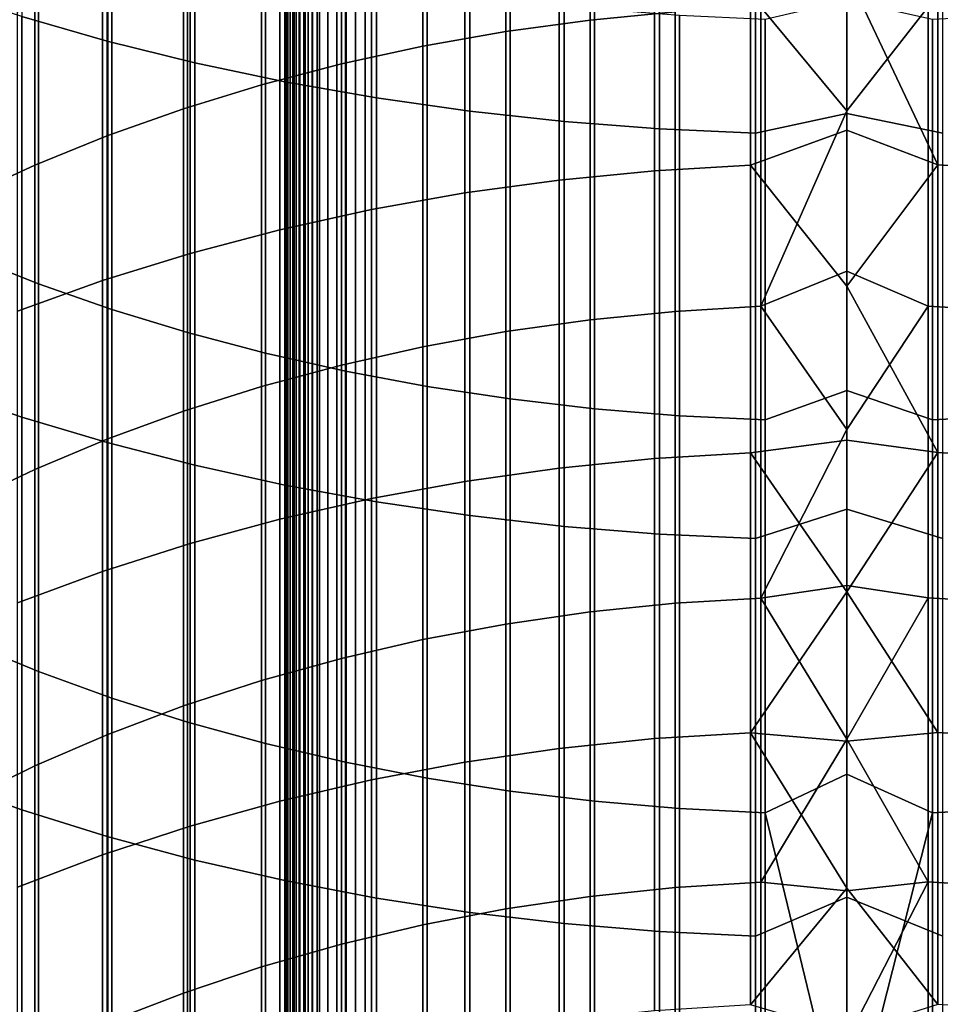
# Model space of a CAD drawing. Header units: metres. Extents: x -28 to 70, y -218 to 28.
# Tile 113 of 256: x -5.15 to 0.58, y -165.86 to -159.72. Entities that reach past the tile are written whole.
import ezdxf

# ---------------------------------------------------------------- set-up
doc = ezdxf.new("R2010")
doc.units = ezdxf.units.M
doc.layers.add('solid_10_261_432_XXX', color=7, linetype='CONTINUOUS')

msp = doc.modelspace()

# ---------------------------------------------------------------- linework, layer by layer
at = {"layer": 'solid_10_261_432_XXX'}
for points in [[(-3.5, -180.294357, 235.300003), (-3.5, -17.029387, 235.300003), (-3.5, -17.029387, 226), (-3.5, -180.294357, 226)], [(-3.496434, -180.294357, 225.940384), (-3.5, -180.294357, 226), (-3.5, -17.029387, 226), (-3.496354, -17.029387, 225.939728)], [(-3.497964, -17.029387, 235.328461), (-3.5, -17.029387, 235.300003), (-3.5, -180.294357, 235.300003), (-3.497964, -180.294357, 235.328461)], [(-3.497964, -180.294357, 235.328461), (-3.49189, -180.294357, 235.356369), (-3.49189, -17.029387, 235.356369), (-3.497964, -17.029387, 235.328461)], [(-3.485615, -180.294357, 225.880936), (-3.496434, -180.294357, 225.940384), (-3.496354, -17.029387, 225.939728), (-3.485615, -17.029387, 225.880936)], [(-3.49189, -180.294357, 235.356369), (-3.481903, -180.294357, 235.383133), (-3.481903, -17.029387, 235.383133), (-3.49189, -17.029387, 235.356369)], [(-3.467701, -180.294357, 225.823212), (-3.485615, -180.294357, 225.880936), (-3.485615, -17.029387, 225.880936), (-3.467701, -17.029387, 225.823212)], [(-3.481903, -180.294357, 235.383133), (-3.468204, -180.294357, 235.408203), (-3.468204, -17.029387, 235.408203), (-3.481903, -17.029387, 235.383133)], [(-3.468204, -180.294357, 235.408203), (-3.451075, -180.294357, 235.431061), (-3.451075, -17.029387, 235.431061), (-3.468204, -17.029387, 235.408203)], [(-3.442952, -180.294357, 225.768066), (-3.467701, -180.294357, 225.823212), (-3.467701, -17.029387, 225.823212), (-3.442952, -17.029387, 225.768066)], [(-3.451075, -180.294357, 235.431061), (-3.430864, -180.294357, 235.451248), (-3.430864, -17.029387, 235.451248), (-3.451075, -17.029387, 235.431061)], [(-3.411732, -180.294357, 225.716309), (-3.442952, -180.294357, 225.768066), (-3.442952, -17.029387, 225.768066), (-3.411732, -17.029387, 225.716309)], [(-3.430864, -180.294357, 235.451248), (-3.407984, -180.294357, 235.468338), (-3.407984, -17.029387, 235.468338), (-3.430864, -17.029387, 235.451248)], [(-3.374496, -180.294357, 225.668716), (-3.411732, -180.294357, 225.716309), (-3.411732, -17.029387, 225.716309), (-3.374496, -17.029387, 225.668716)], [(-3.407984, -180.294357, 235.468338), (-3.382901, -180.294357, 235.48201), (-3.382901, -17.029387, 235.48201), (-3.407984, -17.029387, 235.468338)], [(-3.382901, -180.294357, 235.48201), (-3.356127, -180.294357, 235.491959), (-3.356127, -17.029387, 235.491959), (-3.382901, -17.029387, 235.48201)], [(-3.331787, -180.294357, 225.625946), (-3.374496, -180.294357, 225.668716), (-3.374496, -17.029387, 225.668716), (-3.331787, -17.029387, 225.625946)], [(-3.356127, -180.294357, 235.491959), (-3.328208, -180.294357, 235.498001), (-3.328208, -17.029387, 235.498001), (-3.356127, -17.029387, 235.491959)], [(-3.284231, -180.294357, 225.588638), (-3.331787, -180.294357, 225.625946), (-3.331787, -17.029387, 225.625946), (-3.284231, -17.029387, 225.588638)], [(-3.328208, -180.294357, 235.498001), (-3.3, -180.294357, 235.5), (-3.3, -17.029387, 235.5), (-3.328208, -17.029387, 235.498001)], [(-3.3, -17.029387, 235.5), (-3.3, -180.294357, 235.5), (3.3, -180.294357, 235.5), (3.3, -17.029387, 235.5)], [(-3.232522, -180.294357, 225.557358), (-3.284231, -180.294357, 225.588638), (-3.284231, -17.029387, 225.588638), (-3.232522, -17.029387, 225.557358)], [(-3.177415, -180.294357, 225.532532), (-3.232522, -180.294357, 225.557358), (-3.232522, -17.029387, 225.557358), (-3.177415, -17.029387, 225.532532)], [(-3.119716, -180.294357, 225.514542), (-3.177415, -180.294357, 225.532532), (-3.177415, -17.029387, 225.532532), (-3.119716, -17.029387, 225.514542)], [(-3.060268, -180.294357, 225.503647), (-3.119716, -180.294357, 225.514542), (-3.119716, -17.029387, 225.514542), (-3.060268, -17.029387, 225.503647)], [(-3.060268, -17.029387, 225.503647), (-3, -17.029387, 225.5), (-3, -180.294357, 225.5), (-3.060268, -180.294357, 225.503647)], [(3, -17.029387, 225.5), (3, -180.294357, 225.5), (-3, -180.294357, 225.5), (-3, -17.029387, 225.5)], [(-5.139678, -157.162079, 478.792175), (-5.139678, -159.702713, 477.181793), (-4.608047, -159.855179, 477.415161), (-4.608047, -157.30806, 479.029663)], [(-4.608047, -157.30806, 479.029663), (-4.608047, -159.855179, 477.415161), (-4.061356, -159.990768, 477.622711), (-4.061356, -157.437881, 479.240845)], [(-4.061356, -157.437881, 479.240845), (-4.061356, -159.990768, 477.622711), (-3.501391, -160.109055, 477.803772), (-3.501391, -157.551132, 479.425079)], [(-3.501391, -157.551132, 479.425079), (-3.501391, -160.109055, 477.803772), (-2.929983, -160.209656, 477.957733), (-2.929983, -157.647446, 479.581787)], [(-2.929983, -157.647446, 479.581787), (-2.929983, -160.209656, 477.957733), (-2.348998, -160.292221, 478.084106), (-2.348998, -157.726501, 479.710388)], [(-2.348998, -157.726501, 479.710388), (-2.348998, -160.292221, 478.084106), (-1.760336, -160.356491, 478.182495), (-1.760336, -157.788025, 479.810486)], [(-1.598617, -157.812683, 455.998077), (-1.598617, -159.725006, 454.378418), (-1.068586, -159.673981, 454.319824), (-1.068586, -157.763306, 455.93811)], [(-2.123228, -157.881607, 456.081757), (-2.123228, -159.796188, 454.460175), (-1.598617, -159.725006, 454.378418), (-1.598617, -157.812683, 455.998077)], [(-1.760336, -157.788025, 479.810486), (-1.760336, -160.356491, 478.182495), (-1.16592, -160.402252, 478.252533), (-1.16592, -157.831848, 479.881775)], [(-1.16592, -157.831848, 479.881775), (-1.16592, -160.402252, 478.252533), (-0.567694, -160.429367, 478.294037), (-0.567694, -157.857819, 479.924011)], [(-0.567694, -160.429367, 478.294037), (0, -160.306976, 478.392212), (0, -157.799332, 479.977966), (-0.567694, -157.857819, 479.924011)], [(0, -157.799332, 479.977966), (0, -160.306976, 478.392212), (0.599433, -160.428406, 478.292572), (0.599433, -157.856888, 479.922516)], [(-2.640641, -157.969818, 456.188843), (-2.640641, -159.887314, 454.564789), (-2.123228, -159.796188, 454.460175), (-2.123228, -157.881607, 456.081757)], [(-3.1491, -158.077011, 456.319031), (-3.1491, -159.998062, 454.691956), (-2.640641, -159.887314, 454.564789), (-2.640641, -157.969818, 456.188843)], [(-3.646882, -158.20285, 456.471802), (-3.646882, -160.128067, 454.841248), (-3.1491, -159.998062, 454.691956), (-3.1491, -158.077011, 456.319031)], [(-4.1323, -158.346893, 456.646698), (-4.1323, -160.276871, 455.012115), (-3.646882, -160.128067, 454.841248), (-3.646882, -158.20285, 456.471802)], [(-4.603708, -158.508652, 456.843109), (-4.603708, -160.443985, 455.203979), (-4.1323, -160.276871, 455.012115), (-4.1323, -158.346893, 456.646698)], [(-5.059506, -158.687576, 457.060394), (-5.059506, -160.62883, 455.416229), (-4.603708, -160.443985, 455.203979), (-4.603708, -158.508652, 456.843109)], [(-5.498151, -158.883057, 457.29776), (-5.498151, -160.83078, 455.648132), (-5.059506, -160.62883, 455.416229), (-5.059506, -158.687576, 457.060394)], [(-5.036238, -158.905823, 475.962097), (-5.036238, -161.367828, 474.304749), (-5.475811, -161.193359, 474.053131), (-5.475811, -158.738373, 475.70578)], [(-1.197506, -158.824295, 453.344208), (-1.197506, -160.663101, 451.697693), (-1.791665, -160.720993, 451.76059), (-1.791665, -158.880432, 453.408661)], [(-0.599433, -158.790558, 453.30545), (-0.599433, -160.628296, 451.659882), (-1.197506, -160.663101, 451.697693), (-1.197506, -158.824295, 453.344208)], [(-0.599433, -160.628296, 451.659882), (-0.599433, -158.790558, 453.30545), (0, -159.425797, 452.72403), (0, -160.41098, 451.83609)], [(0.567694, -158.789398, 453.304138), (0.567694, -160.627106, 451.6586), (0, -159.425797, 452.72403)], [(1.16592, -158.821945, 453.341522), (1.16592, -160.660675, 451.695068), (0.567694, -160.627106, 451.6586), (0.567694, -158.789398, 453.304138)], [(-1.791665, -158.880432, 453.408661), (-1.791665, -160.720993, 451.76059), (-2.379969, -160.801788, 451.848358), (-2.379969, -158.958786, 453.498627)], [(-4.57959, -159.059021, 476.196564), (-4.57959, -161.527405, 474.534912), (-5.036238, -161.367828, 474.304749), (-5.036238, -158.905823, 475.962097)], [(-2.379969, -158.958786, 453.498627), (-2.379969, -160.801788, 451.848358), (-2.960494, -160.905228, 451.960693), (-2.960494, -159.059082, 453.6138)], [(-4.107415, -159.197403, 476.408386), (-4.107415, -161.671585, 474.742828), (-4.57959, -161.527405, 474.534912), (-4.57959, -159.059021, 476.196564)], [(-2.960494, -159.059082, 453.6138), (-2.960494, -160.905228, 451.960693), (-3.531343, -161.03096, 452.09729), (-3.531343, -159.181, 453.753784)], [(-3.531343, -159.181, 453.753784), (-3.531343, -161.03096, 452.09729), (-4.090651, -161.178574, 452.25766), (-4.090651, -159.324142, 453.918152)], [(-3.621314, -159.320526, 476.596832), (-3.621314, -161.79985, 474.927826), (-4.107415, -161.671585, 474.742828), (-4.107415, -159.197403, 476.408386)], [(0.507145, -159.642273, 454.283417), (0, -159.276245, 454.582031), (-0.534932, -159.643311, 454.284607), (0, -160.288971, 453.696106)], [(-4.090651, -159.324142, 453.918152), (-4.090651, -161.178574, 452.25766), (-4.636589, -161.347595, 452.441254), (-4.636589, -159.488052, 454.106354)], [(-3.122935, -159.427963, 476.761261), (-3.122935, -161.911774, 475.089233), (-3.621314, -161.79985, 474.927826), (-3.621314, -159.320526, 476.596832)], [(-2.613968, -159.519363, 476.901154), (-2.613968, -162.006989, 475.226562), (-3.122935, -161.911774, 475.089233), (-3.122935, -159.427963, 476.761261)], [(0.567694, -160.627106, 451.6586), (0, -160.41098, 451.83609), (0, -159.425797, 452.72403)], [(-4.636589, -159.488052, 454.106354), (-4.636589, -161.347595, 452.441254), (-5.167373, -161.537476, 452.647522), (-5.167373, -159.67218, 454.31778)], [(-5.65451, -159.53389, 476.923401), (-5.65451, -162.022125, 475.248383), (-5.139678, -162.198013, 475.502045), (-5.139678, -159.702713, 477.181793)], [(-2.096138, -159.594391, 477.015991), (-2.096138, -162.085159, 475.339294), (-2.613968, -162.006989, 475.226562), (-2.613968, -159.519363, 476.901154)], [(-1.571201, -159.652817, 477.105438), (-1.571201, -162.146027, 475.427063), (-2.096138, -162.085159, 475.339294), (-2.096138, -159.594391, 477.015991)], [(0, -159.597488, 477.302887), (0, -162.032669, 475.66983), (-0.507145, -162.215073, 475.526642), (-0.507145, -159.719086, 477.206879)], [(0.534932, -162.214172, 475.52536), (0, -162.032669, 475.66983), (0, -159.597488, 477.302887), (0.534932, -159.718231, 477.205536)], [(-1.598617, -159.725006, 454.378418), (-1.598617, -161.591949, 452.706696), (-1.068586, -161.539337, 452.649536), (-1.068586, -159.673981, 454.319824)], [(-1.040938, -159.694427, 477.169128), (-1.040938, -162.189377, 475.489594), (-1.571201, -162.146027, 475.427063), (-1.571201, -159.652817, 477.105438)], [(-1.068586, -159.673981, 454.319824), (-1.068586, -161.539337, 452.649536), (-0.534932, -161.507706, 452.615173), (-0.534932, -159.643311, 454.284607)], [(-0.534932, -159.643311, 454.284607), (-0.534932, -161.507706, 452.615173), (0, -160.288971, 453.696106)], [(0.507145, -161.506638, 452.614014), (0.507145, -159.642273, 454.283417), (0, -160.288971, 453.696106), (0, -161.288452, 452.795258)], [(0.507145, -159.642273, 454.283417), (0.507145, -161.506638, 452.614014), (1.040938, -161.537186, 452.647186), (1.040938, -159.67189, 454.317444)], [(-5.139678, -159.702713, 477.181793), (-5.139678, -162.198013, 475.502045), (-4.608047, -162.356842, 475.73111), (-4.608047, -159.855179, 477.415161)], [(-2.123228, -159.796188, 454.460175), (-2.123228, -161.665375, 452.786469), (-1.598617, -161.591949, 452.706696), (-1.598617, -159.725006, 454.378418)], [(-0.507145, -159.719086, 477.206879), (-0.507145, -162.215073, 475.526642), (-1.040938, -162.189377, 475.489594), (-1.040938, -159.694427, 477.169128)], [(1.068586, -159.692688, 477.166443), (1.068586, -162.187561, 475.486969), (0.534932, -162.214172, 475.52536), (0.534932, -159.718231, 477.205536)], [(-2.640641, -159.887314, 454.564789), (-2.640641, -161.759354, 452.88855), (-2.123228, -161.665375, 452.786469), (-2.123228, -159.796188, 454.460175)], [(-4.608047, -159.855179, 477.415161), (-4.608047, -162.356842, 475.73111), (-4.061356, -162.498108, 475.934845), (-4.061356, -159.990768, 477.622711)], [(-3.1491, -159.998062, 454.691956), (-3.1491, -161.873566, 453.012604), (-2.640641, -161.759354, 452.88855), (-2.640641, -159.887314, 454.564789)], [(-4.061356, -159.990768, 477.622711), (-4.061356, -162.498108, 475.934845), (-3.501391, -162.621338, 476.112549), (-3.501391, -160.109055, 477.803772)], [(-3.646882, -160.128067, 454.841248), (-3.646882, -162.007629, 453.158234), (-3.1491, -161.873566, 453.012604), (-3.1491, -159.998062, 454.691956)], [(-3.501391, -160.109055, 477.803772), (-3.501391, -162.621338, 476.112549), (-2.929983, -162.726135, 476.263702), (-2.929983, -160.209656, 477.957733)], [(-4.1323, -160.276871, 455.012115), (-4.1323, -162.161087, 453.324921), (-3.646882, -162.007629, 453.158234), (-3.646882, -160.128067, 454.841248)], [(-2.929983, -160.209656, 477.957733), (-2.929983, -162.726135, 476.263702), (-2.348998, -162.812149, 476.387756), (-2.348998, -160.292221, 478.084106)], [(-4.603708, -160.443985, 455.203979), (-4.603708, -162.333405, 453.512146), (-4.1323, -162.161087, 453.324921), (-4.1323, -160.276871, 455.012115)], [(-2.348998, -160.292221, 478.084106), (-2.348998, -162.812149, 476.387756), (-1.760336, -162.879105, 476.484314), (-1.760336, -160.356491, 478.182495)], [(-0.534932, -161.507706, 452.615173), (0, -161.288452, 452.795258), (0, -160.288971, 453.696106)], [(-1.760336, -160.356491, 478.182495), (-1.760336, -162.879105, 476.484314), (-1.16592, -162.926788, 476.553101), (-1.16592, -160.402252, 478.252533)], [(-0.567694, -162.955032, 476.593842), (0, -162.771149, 476.739716), (0, -160.306976, 478.392212), (-0.567694, -160.429367, 478.294037)], [(0, -160.306976, 478.392212), (0, -162.771149, 476.739716), (0.599433, -162.954025, 476.592377), (0.599433, -160.428406, 478.292572)], [(-1.16592, -160.402252, 478.252533), (-1.16592, -162.926788, 476.553101), (-0.567694, -162.955032, 476.593842), (-0.567694, -160.429367, 478.294037)], [(-0.599433, -160.628296, 451.659882), (0, -160.41098, 451.83609), (0.567694, -160.627106, 451.6586), (0, -161.382889, 450.933655)], [(-5.059506, -160.62883, 455.416229), (-5.059506, -162.524033, 453.719208), (-4.603708, -162.333405, 453.512146), (-4.603708, -160.443985, 455.203979)], [(-5.498151, -160.83078, 455.648132), (-5.498151, -162.7323, 453.945435), (-5.059506, -162.524033, 453.719208), (-5.059506, -160.62883, 455.416229)], [(-1.197506, -160.663101, 451.697693), (-1.197506, -162.455841, 450.001129), (-1.791665, -162.515442, 450.062408), (-1.791665, -160.720993, 451.76059)], [(-0.599433, -160.628296, 451.659882), (-0.599433, -162.419998, 449.964294), (-1.197506, -162.455841, 450.001129), (-1.197506, -160.663101, 451.697693)], [(-0.599433, -162.419998, 449.964294), (-0.599433, -160.628296, 451.659882), (0, -161.382889, 450.933655), (0, -162.341324, 450.016907)], [(0.567694, -160.627106, 451.6586), (0.567694, -162.418777, 449.963043), (0, -161.382889, 450.933655)], [(1.16592, -160.660675, 451.695068), (1.16592, -162.453339, 449.998566), (0.567694, -162.418777, 449.963043), (0.567694, -160.627106, 451.6586)], [(-1.791665, -160.720993, 451.76059), (-1.791665, -162.515442, 450.062408), (-2.379969, -162.598618, 450.147919), (-2.379969, -160.801788, 451.848358)], [(-2.379969, -160.801788, 451.848358), (-2.379969, -162.598618, 450.147919), (-2.960494, -162.705109, 450.257385), (-2.960494, -160.905228, 451.960693)], [(-2.960494, -160.905228, 451.960693), (-2.960494, -162.705109, 450.257385), (-3.531343, -162.834564, 450.390442), (-3.531343, -161.03096, 452.09729)], [(-3.531343, -161.03096, 452.09729), (-3.531343, -162.834564, 450.390442), (-4.090651, -162.986542, 450.546692), (-4.090651, -161.178574, 452.25766)], [(-5.036238, -161.367828, 474.304749), (-5.036238, -163.783203, 472.5802), (-5.475811, -163.601883, 472.333466), (-5.475811, -161.193359, 474.053131)], [(-4.090651, -161.178574, 452.25766), (-4.090651, -162.986542, 450.546692), (-4.636589, -163.160568, 450.725555), (-4.636589, -161.347595, 452.441254)], [(0.507145, -161.506638, 452.614014), (0, -161.288452, 452.795258), (-0.534932, -161.507706, 452.615173), (0, -162.274475, 451.87973)], [(-4.636589, -161.347595, 452.441254), (-4.636589, -163.160568, 450.725555), (-5.167373, -163.356064, 450.926514), (-5.167373, -161.537476, 452.647522)], [(-4.57959, -161.527405, 474.534912), (-4.57959, -163.949081, 472.805847), (-5.036238, -163.783203, 472.5802), (-5.036238, -161.367828, 474.304749)], [(0.567694, -162.418777, 449.963043), (0, -162.341324, 450.016907), (0, -161.382889, 450.933655)], [(-1.068586, -161.539337, 452.649536), (-1.068586, -163.357971, 450.928497), (-0.534932, -163.325409, 450.89502), (-0.534932, -161.507706, 452.615173)], [(-0.534932, -161.507706, 452.615173), (-0.534932, -163.325409, 450.89502), (0, -162.274475, 451.87973)], [(0.507145, -163.32431, 450.89389), (0.507145, -161.506638, 452.614014), (0, -162.274475, 451.87973), (0, -163.246826, 450.949646)], [(0.507145, -161.506638, 452.614014), (0.507145, -163.32431, 450.89389), (1.040938, -163.355743, 450.926208), (1.040938, -161.537186, 452.647186)], [(-4.107415, -161.671585, 474.742828), (-4.107415, -164.098923, 473.009735), (-4.57959, -163.949081, 472.805847), (-4.57959, -161.527405, 474.534912)], [(-1.598617, -161.591949, 452.706696), (-1.598617, -163.41214, 450.984161), (-1.068586, -163.357971, 450.928497), (-1.068586, -161.539337, 452.649536)], [(-2.123228, -161.665375, 452.786469), (-2.123228, -163.487732, 451.061859), (-1.598617, -163.41214, 450.984161), (-1.598617, -161.591949, 452.706696)], [(-3.621314, -161.79985, 474.927826), (-3.621314, -164.232239, 473.191101), (-4.107415, -164.098923, 473.009735), (-4.107415, -161.671585, 474.742828)], [(-2.640641, -161.759354, 452.88855), (-2.640641, -163.584488, 451.161316), (-2.123228, -163.487732, 451.061859), (-2.123228, -161.665375, 452.786469)], [(-3.1491, -161.873566, 453.012604), (-3.1491, -163.702072, 451.282196), (-2.640641, -163.584488, 451.161316), (-2.640641, -161.759354, 452.88855)], [(-3.122935, -161.911774, 475.089233), (-3.122935, -164.348572, 473.349396), (-3.621314, -164.232239, 473.191101), (-3.621314, -161.79985, 474.927826)], [(-3.646882, -162.007629, 453.158234), (-3.646882, -163.840088, 451.424072), (-3.1491, -163.702072, 451.282196), (-3.1491, -161.873566, 453.012604)], [(-2.613968, -162.006989, 475.226562), (-2.613968, -164.44754, 473.484039), (-3.122935, -164.348572, 473.349396), (-3.122935, -161.911774, 475.089233)], [(-4.1323, -162.161087, 453.324921), (-4.1323, -163.998077, 451.586487), (-3.646882, -163.840088, 451.424072), (-3.646882, -162.007629, 453.158234)], [(-2.096138, -162.085159, 475.339294), (-2.096138, -164.528778, 473.594574), (-2.613968, -164.44754, 473.484039), (-2.613968, -162.006989, 475.226562)], [(-5.65451, -162.022125, 475.248383), (-5.65451, -164.463272, 473.505432), (-5.139678, -164.646072, 473.75415), (-5.139678, -162.198013, 475.502045)], [(0, -162.032669, 475.66983), (0, -164.423141, 473.971985), (-0.507145, -164.663803, 473.77829), (-0.507145, -162.215073, 475.526642)], [(0.534932, -164.662872, 473.777008), (0, -164.423141, 473.971985), (0, -162.032669, 475.66983), (0.534932, -162.214172, 475.52536)], [(-1.571201, -162.146027, 475.427063), (-1.571201, -164.592041, 473.680634), (-2.096138, -164.528778, 473.594574), (-2.096138, -162.085159, 475.339294)], [(-5.139678, -162.198013, 475.502045), (-5.139678, -164.646072, 473.75415), (-4.608047, -164.811157, 473.97876), (-4.608047, -162.356842, 475.73111)], [(-4.603708, -162.333405, 453.512146), (-4.603708, -164.175507, 451.76886), (-4.1323, -163.998077, 451.586487), (-4.1323, -162.161087, 453.324921)], [(-1.040938, -162.189377, 475.489594), (-1.040938, -164.6371, 473.741943), (-1.571201, -164.592041, 473.680634), (-1.571201, -162.146027, 475.427063)], [(-0.507145, -162.215073, 475.526642), (-0.507145, -164.663803, 473.77829), (-1.040938, -164.6371, 473.741943), (-1.040938, -162.189377, 475.489594)], [(1.068586, -162.187561, 475.486969), (1.068586, -164.635208, 473.73938), (0.534932, -164.662872, 473.777008), (0.534932, -162.214172, 475.52536)], [(-0.534932, -163.325409, 450.89502), (0, -163.246826, 450.949646), (0, -162.274475, 451.87973)], [(-5.059506, -162.524033, 453.719208), (-5.059506, -164.371765, 451.970612), (-4.603708, -164.175507, 451.76886), (-4.603708, -162.333405, 453.512146)], [(-4.608047, -162.356842, 475.73111), (-4.608047, -164.811157, 473.97876), (-4.061356, -164.957977, 474.178528), (-4.061356, -162.498108, 475.934845)], [(-0.599433, -162.419998, 449.964294), (0, -162.341324, 450.016907), (0, -163.286057, 449.08606)], [(0.567694, -162.418777, 449.963043), (0, -163.286057, 449.08606), (0, -162.341324, 450.016907)], [(-0.599433, -162.419998, 449.964294), (-0.599433, -164.164307, 448.220001), (-1.197506, -164.201141, 448.255829), (-1.197506, -162.455841, 450.001129)], [(-0.599433, -162.419998, 449.964294), (0, -163.286057, 449.08606), (-0.599433, -164.164307, 448.220001)], [(0.567694, -162.418777, 449.963043), (0.567694, -164.16304, 448.218781), (0, -163.286057, 449.08606)], [(1.16592, -162.453339, 449.998566), (1.16592, -164.198578, 448.253326), (0.567694, -164.16304, 448.218781), (0.567694, -162.418777, 449.963043)], [(-4.061356, -162.498108, 475.934845), (-4.061356, -164.957977, 474.178528), (-3.501391, -165.08606, 474.352783), (-3.501391, -162.621338, 476.112549)], [(-1.197506, -162.455841, 450.001129), (-1.197506, -164.201141, 448.255829), (-1.791665, -164.262405, 448.31543), (-1.791665, -162.515442, 450.062408)], [(-5.498151, -162.7323, 453.945435), (-5.498151, -164.586182, 452.19101), (-5.059506, -164.371765, 451.970612), (-5.059506, -162.524033, 453.719208)], [(-1.791665, -162.515442, 450.062408), (-1.791665, -164.262405, 448.31543), (-2.379969, -164.347916, 448.398621), (-2.379969, -162.598618, 450.147919)], [(-3.501391, -162.621338, 476.112549), (-3.501391, -165.08606, 474.352783), (-2.929983, -165.194977, 474.500977), (-2.929983, -162.726135, 476.263702)], [(-2.379969, -162.598618, 450.147919), (-2.379969, -164.347916, 448.398621), (-2.960494, -164.457382, 448.505127), (-2.960494, -162.705109, 450.257385)], [(-2.960494, -162.705109, 450.257385), (-2.960494, -164.457382, 448.505127), (-3.531343, -164.590454, 448.634552), (-3.531343, -162.834564, 450.390442)], [(-2.929983, -162.726135, 476.263702), (-2.929983, -165.194977, 474.500977), (-2.348998, -165.284393, 474.62262), (-2.348998, -162.812149, 476.387756)], [(-2.348998, -162.812149, 476.387756), (-2.348998, -165.284393, 474.62262), (-1.760336, -165.353989, 474.717285), (-1.760336, -162.879105, 476.484314)], [(-0.567694, -165.432907, 474.824677), (0, -165.190079, 475.021667), (0, -162.771149, 476.739716), (-0.567694, -162.955032, 476.593842)], [(0, -162.771149, 476.739716), (0, -165.190079, 475.021667), (0.599433, -165.431854, 474.823242), (0.599433, -162.954025, 476.592377)], [(-3.531343, -162.834564, 450.390442), (-3.531343, -164.590454, 448.634552), (-4.090651, -164.746674, 448.78653), (-4.090651, -162.986542, 450.546692)], [(-1.760336, -162.879105, 476.484314), (-1.760336, -165.353989, 474.717285), (-1.16592, -165.403534, 474.784729), (-1.16592, -162.926788, 476.553101)], [(-1.16592, -162.926788, 476.553101), (-1.16592, -165.403534, 474.784729), (-0.567694, -165.432907, 474.824677), (-0.567694, -162.955032, 476.593842)], [(-4.090651, -162.986542, 450.546692), (-4.090651, -164.746674, 448.78653), (-4.636589, -164.925568, 448.960571), (-4.636589, -163.160568, 450.725555)], [(-4.636589, -163.160568, 450.725555), (-4.636589, -164.925568, 448.960571), (-5.167373, -165.126526, 449.156067), (-5.167373, -163.356064, 450.926514)], [(-0.599433, -164.164307, 448.220001), (0, -163.286057, 449.08606), (0, -164.216904, 448.141327)], [(-0.534932, -163.325409, 450.89502), (0, -164.205292, 450.00531), (0, -163.246826, 450.949646)], [(0.507145, -163.32431, 450.89389), (0, -163.246826, 450.949646), (0, -164.205292, 450.00531)], [(0.567694, -164.16304, 448.218781), (0, -164.216904, 448.141327), (0, -163.286057, 449.08606)], [(-1.598617, -163.41214, 450.984161), (-1.598617, -165.184174, 449.212128), (-1.068586, -165.128479, 449.157959), (-1.068586, -163.357971, 450.928497)], [(-1.068586, -163.357971, 450.928497), (-1.068586, -165.128479, 449.157959), (-0.534932, -165.095016, 449.125397), (-0.534932, -163.325409, 450.89502)], [(-0.534932, -163.325409, 450.89502), (-0.534932, -165.095016, 449.125397), (0, -164.205292, 450.00531)], [(0.507145, -163.32431, 450.89389), (0, -164.205292, 450.00531), (0.507145, -165.093872, 449.124298)], [(0.507145, -163.32431, 450.89389), (0.507145, -165.093872, 449.124298), (1.040938, -165.126205, 449.155731), (1.040938, -163.355743, 450.926208)], [(-2.123228, -163.487732, 451.061859), (-2.123228, -165.261871, 449.28772), (-1.598617, -165.184174, 449.212128), (-1.598617, -163.41214, 450.984161)], [(-2.640641, -163.584488, 451.161316), (-2.640641, -165.361328, 449.384491), (-2.123228, -165.261871, 449.28772), (-2.123228, -163.487732, 451.061859)], [(-5.036238, -163.783203, 472.5802), (-5.036238, -166.150162, 470.789734), (-5.475811, -165.962112, 470.548126), (-5.475811, -163.601883, 472.333466)], [(-3.1491, -163.702072, 451.282196), (-3.1491, -165.482193, 449.502075), (-2.640641, -165.361328, 449.384491), (-2.640641, -163.584488, 451.161316)], [(-3.646882, -163.840088, 451.424072), (-3.646882, -165.624084, 449.640106), (-3.1491, -165.482193, 449.502075), (-3.1491, -163.702072, 451.282196)], [(-4.57959, -163.949081, 472.805847), (-4.57959, -166.322189, 471.010742), (-5.036238, -166.150162, 470.789734), (-5.036238, -163.783203, 472.5802)], [(-4.1323, -163.998077, 451.586487), (-4.1323, -165.786484, 449.798096), (-3.646882, -165.624084, 449.640106), (-3.646882, -163.840088, 451.424072)], [(-4.107415, -164.098923, 473.009735), (-4.107415, -166.4776, 471.210419), (-4.57959, -166.322189, 471.010742), (-4.57959, -163.949081, 472.805847)], [(-4.603708, -164.175507, 451.76886), (-4.603708, -165.968872, 449.975494), (-4.1323, -165.786484, 449.798096), (-4.1323, -163.998077, 451.586487)], [(-3.621314, -164.232239, 473.191101), (-3.621314, -166.61586, 471.388062), (-4.107415, -166.4776, 471.210419), (-4.107415, -164.098923, 473.009735)], [(0.567694, -164.16304, 448.218781), (0.567694, -165.858582, 446.427094), (0, -165.133636, 447.182892), (0, -164.216904, 448.141327)], [(1.16592, -164.198578, 448.253326), (1.16592, -165.895065, 446.460693), (0.567694, -165.858582, 446.427094), (0.567694, -164.16304, 448.218781)], [(-5.059506, -164.371765, 451.970612), (-5.059506, -166.170609, 450.171753), (-4.603708, -165.968872, 449.975494), (-4.603708, -164.175507, 451.76886)], [(-1.197506, -164.201141, 448.255829), (-1.197506, -165.89769, 446.463104), (-1.791665, -165.960587, 446.520996), (-1.791665, -164.262405, 448.31543)], [(-0.599433, -164.164307, 448.220001), (-0.599433, -165.859894, 446.428284), (-1.197506, -165.89769, 446.463104), (-1.197506, -164.201141, 448.255829)], [(-0.599433, -164.164307, 448.220001), (0, -164.216904, 448.141327), (0, -165.133636, 447.182892)], [(-0.599433, -164.164307, 448.220001), (0, -165.133636, 447.182892), (-0.599433, -165.859894, 446.428284)], [(-0.534932, -165.095016, 449.125397), (0, -165.149658, 449.046844), (0, -164.205292, 450.00531)], [(0.507145, -165.093872, 449.124298), (0, -164.205292, 450.00531), (0, -165.149658, 449.046844)], [(-3.122935, -164.348572, 473.349396), (-3.122935, -166.736511, 471.54306), (-3.621314, -166.61586, 471.388062), (-3.621314, -164.232239, 473.191101)], [(-1.791665, -164.262405, 448.31543), (-1.791665, -165.960587, 446.520996), (-2.379969, -166.048355, 446.601776), (-2.379969, -164.347916, 448.398621)], [(-2.379969, -164.347916, 448.398621), (-2.379969, -166.048355, 446.601776), (-2.960494, -166.160706, 446.705231), (-2.960494, -164.457382, 448.505127)], [(-5.498151, -164.586182, 452.19101), (-5.498151, -166.391022, 450.386169), (-5.059506, -166.170609, 450.171753), (-5.059506, -164.371765, 451.970612)], [(-2.613968, -164.44754, 473.484039), (-2.613968, -166.839142, 471.674927), (-3.122935, -166.736511, 471.54306), (-3.122935, -164.348572, 473.349396)], [(-5.65451, -164.463272, 473.505432), (-5.65451, -166.855453, 471.695892), (-5.139678, -167.045044, 471.939484), (-5.139678, -164.646072, 473.75415)], [(-2.960494, -164.457382, 448.505127), (-2.960494, -166.160706, 446.705231), (-3.531343, -166.297287, 446.830963), (-3.531343, -164.590454, 448.634552)], [(-2.096138, -164.528778, 473.594574), (-2.096138, -166.923401, 471.783203), (-2.613968, -166.839142, 471.674927), (-2.613968, -164.44754, 473.484039)], [(0.534932, -164.662872, 473.777008), (0, -166.767151, 472.210571), (-0.507145, -164.663803, 473.77829), (0, -164.423141, 473.971985)], [(-1.571201, -164.592041, 473.680634), (-1.571201, -166.989014, 471.867493), (-2.096138, -166.923401, 471.783203), (-2.096138, -164.528778, 473.594574)], [(-3.531343, -164.590454, 448.634552), (-3.531343, -166.297287, 446.830963), (-4.090651, -166.457642, 446.978577), (-4.090651, -164.746674, 448.78653)], [(-1.040938, -164.6371, 473.741943), (-1.040938, -167.035736, 471.927521), (-1.571201, -166.989014, 471.867493), (-1.571201, -164.592041, 473.680634)], [(-5.139678, -164.646072, 473.75415), (-5.139678, -167.045044, 471.939484), (-4.608047, -167.216263, 472.159454), (-4.608047, -164.811157, 473.97876)], [(-0.507145, -164.663803, 473.77829), (-0.507145, -167.063431, 471.963104), (-1.040938, -167.035736, 471.927521), (-1.040938, -164.6371, 473.741943)], [(1.068586, -164.635208, 473.73938), (1.068586, -167.033783, 471.925018), (0.534932, -167.062469, 471.961853), (0.534932, -164.662872, 473.777008)], [(0, -166.767151, 472.210571), (-0.507145, -167.063431, 471.963104), (-0.507145, -164.663803, 473.77829)], [(0.534932, -164.662872, 473.777008), (0.534932, -167.062469, 471.961853), (0, -166.767151, 472.210571)], [(-4.090651, -164.746674, 448.78653), (-4.090651, -166.457642, 446.978577), (-4.636589, -166.641266, 447.147614), (-4.636589, -164.925568, 448.960571)], [(-4.608047, -164.811157, 473.97876), (-4.608047, -167.216263, 472.159454), (-4.061356, -167.36853, 472.355103), (-4.061356, -164.957977, 474.178528)], [(-4.636589, -164.925568, 448.960571), (-4.636589, -166.641266, 447.147614), (-5.167373, -166.847519, 447.337494), (-5.167373, -165.126526, 449.156067)], [(-4.061356, -164.957977, 474.178528), (-4.061356, -167.36853, 472.355103), (-3.501391, -167.501358, 472.525757), (-3.501391, -165.08606, 474.352783)], [(-3.501391, -165.08606, 474.352783), (-3.501391, -167.501358, 472.525757), (-2.929983, -167.614334, 472.670898), (-2.929983, -165.194977, 474.500977)], [(-1.598617, -165.184174, 449.212128), (-1.598617, -166.906693, 447.391968), (-1.068586, -166.849548, 447.339355), (-1.068586, -165.128479, 449.157959)], [(-1.068586, -165.128479, 449.157959), (-1.068586, -166.849548, 447.339355), (-0.534932, -166.815186, 447.307709), (-0.534932, -165.095016, 449.125397)], [(-0.599433, -165.859894, 446.428284), (0, -165.133636, 447.182892), (0.567694, -165.858582, 446.427094), (0, -166.036072, 446.210968)], [(-0.534932, -165.095016, 449.125397), (-0.534932, -166.815186, 447.307709), (0, -166.079712, 448.074493), (0, -165.149658, 449.046844)], [(0.507145, -165.093872, 449.124298), (0, -165.149658, 449.046844), (0, -166.079712, 448.074493)], [(0.507145, -165.093872, 449.124298), (0, -166.079712, 448.074493), (0.507145, -166.814026, 447.306641)], [(0.507145, -165.093872, 449.124298), (0.507145, -166.814026, 447.306641), (1.040938, -166.847198, 447.337189), (1.040938, -165.126205, 449.155731)], [(-2.929983, -165.194977, 474.500977), (-2.929983, -167.614334, 472.670898), (-2.348998, -167.707047, 472.790009), (-2.348998, -165.284393, 474.62262)], [(-2.123228, -165.261871, 449.28772), (-2.123228, -166.98645, 447.465363), (-1.598617, -166.906693, 447.391968), (-1.598617, -165.184174, 449.212128)], [(-0.567694, -167.861069, 472.987915), (0, -167.561996, 473.239258), (0, -165.190079, 475.021667), (-0.567694, -165.432907, 474.824677)], [(0, -165.190079, 475.021667), (0, -167.561996, 473.239258), (0.599433, -167.859985, 472.986511), (0.599433, -165.431854, 474.823242)], [(-2.640641, -165.361328, 449.384491), (-2.640641, -167.088531, 447.559357), (-2.123228, -166.98645, 447.465363), (-2.123228, -165.261871, 449.28772)], [(-2.348998, -165.284393, 474.62262), (-2.348998, -167.707047, 472.790009), (-1.760336, -167.779221, 472.882751), (-1.760336, -165.353989, 474.717285)], [(-3.1491, -165.482193, 449.502075), (-3.1491, -167.212601, 447.673553), (-2.640641, -167.088531, 447.559357), (-2.640641, -165.361328, 449.384491)], [(-1.760336, -165.353989, 474.717285), (-1.760336, -167.779221, 472.882751), (-1.16592, -167.830627, 472.948792), (-1.16592, -165.403534, 474.784729)], [(-1.16592, -165.403534, 474.784729), (-1.16592, -167.830627, 472.948792), (-0.567694, -167.861069, 472.987915), (-0.567694, -165.432907, 474.824677)], [(-3.646882, -165.624084, 449.640106), (-3.646882, -167.358231, 447.807617), (-3.1491, -167.212601, 447.673553), (-3.1491, -165.482193, 449.502075)], [(-4.1323, -165.786484, 449.798096), (-4.1323, -167.524933, 447.96109), (-3.646882, -167.358231, 447.807617), (-3.646882, -165.624084, 449.640106)], [(-4.603708, -165.968872, 449.975494), (-4.603708, -167.712143, 448.133423), (-4.1323, -167.524933, 447.96109), (-4.1323, -165.786484, 449.798096)]]:
    msp.add_3dface(points, dxfattribs=at)

doc.saveas('drawing.dxf')
